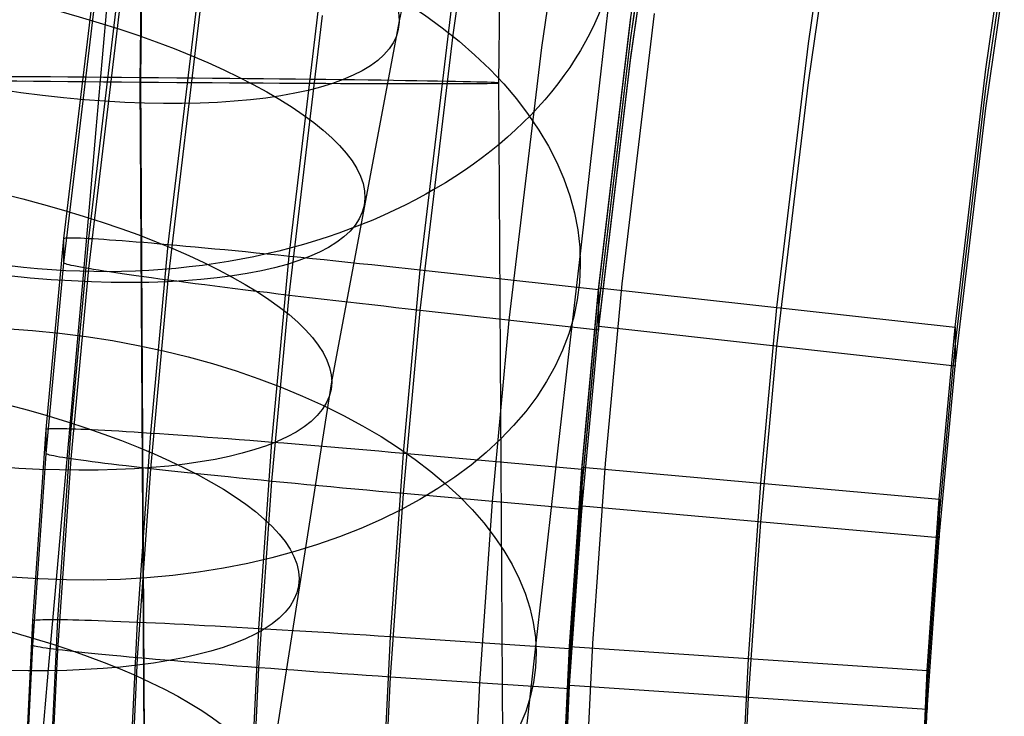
# Model space of a CAD drawing. Extents: x -1634 to -184, y -278 to 263.
# Tile 204 of 242: x -694 to -667, y 37 to 57. Entities that reach past the tile are written whole.
import ezdxf

# ---------------------------------------------------------------- set-up
doc = ezdxf.new("R2010")
doc.units = 0
doc.layers.add('PREDEFINITO', color=7, linetype='CONTINUOUS')

msp = doc.modelspace()

# ---------------------------------------------------------------- linework, layer by layer
at = {"layer": 'PREDEFINITO'}
for p, q in [((-680.537, 71.056, 684.864), (-683.562, 56.801, 680.136)), ((-690.692, 62.155, 309.499), (-690.779, 55.211, 309.538)), ((-690.708, 62.05, 289.499), (-690.795, 55.09, 289.538)), ((-680.702, 61.941, 299.492), (-680.788, 55.065, 299.531)), ((-677.109, 56.823, 442.792), (-676.568, 60.559, 442.707)), ((-682.058, 56.409, 392.788), (-681.504, 60.23, 392.702)), ((-677.11, 56.259, 417.798), (-676.569, 59.995, 417.714)), ((-677.096, 56.333, 416.796), (-676.554, 60.068, 416.712)), ((-679.584, 56.052, 392.796), (-679.037, 59.83, 392.711)), ((-672.148, 56.161, 440.806), (-671.619, 59.81, 440.724)), ((-677.11, 55.695, 392.804), (-676.57, 59.43, 392.72)), ((-677.096, 55.791, 392.802), (-676.554, 59.527, 392.718)), ((-667.2, 55.447, 440.822), (-666.684, 59.01, 440.742)), ((-692.913, 50.722, 432.927), (-691.954, 58.739, 432.746)), ((-692.215, 50.728, 436.608), (-691.26, 58.722, 436.428)), ((-672.148, 55.077, 392.818), (-671.619, 58.727, 392.736)), ((-690.002, 50.56, 440.003), (-689.056, 58.481, 439.824)), ((-667.2, 54.905, 416.828), (-666.684, 58.469, 416.748)), ((-692.913, 50.045, 402.934), (-691.954, 58.062, 402.753)), ((-686.632, 50.237, 442.238), (-685.701, 58.047, 442.062)), ((-692.215, 49.885, 399.256), (-691.26, 57.879, 399.076)), ((-677.654, 57.86, 580.498), (-677.936, 55.393, 582.783)), ((-667.2, 54.364, 392.834), (-666.684, 57.927, 392.754)), ((-691.688, 57.501, 557.541), (-691.851, 55.658, 559.818)), ((-690.002, 49.563, 395.872), (-689.056, 57.484, 395.694)), ((-682.974, 49.848, 442.949), (-682.058, 57.537, 442.775)), ((-686.632, 49.14, 393.655), (-685.701, 56.95, 393.478)), ((-677.995, 49.35, 440.96), (-677.097, 56.875, 440.79)), ((-677.344, 49.462, 442.919), (-676.444, 57.004, 442.751)), ((-683.562, 56.801, 680.136), (-685.444, 46.724, 676.787)), ((-678.004, 49.298, 442.961), (-677.109, 56.823, 442.792)), ((-682.974, 48.72, 392.962), (-682.058, 56.409, 392.788)), ((-677.995, 48.809, 416.966), (-677.096, 56.333, 416.796)), ((-680.49, 48.445, 392.968), (-679.584, 56.052, 392.796)), ((-678.005, 48.734, 417.968), (-677.11, 56.259, 417.798)), ((-673.026, 48.801, 440.972), (-672.148, 56.161, 440.806)), ((-677.994, 48.267, 392.972), (-677.096, 55.791, 392.802)), ((-691.851, 55.658, 559.818), (-692.018, 53.761, 562.052)), ((-678.006, 48.17, 392.974), (-677.11, 55.695, 392.804)), ((-690.779, 55.211, 309.538), (-690.611, 27.294, 309.738)), ((-677.936, 55.393, 582.783), (-678.223, 52.871, 585.007)), ((-668.057, 48.251, 440.985), (-667.2, 55.447, 440.822)), ((-690.795, 55.09, 289.538), (-690.627, 27.137, 289.739)), ((-680.788, 55.065, 299.531), (-680.622, 27.424, 299.729)), ((-673.025, 47.717, 392.984), (-672.148, 55.077, 392.818)), ((-668.057, 47.709, 416.991), (-667.2, 54.905, 416.828)), ((-668.057, 47.167, 392.997), (-667.2, 54.364, 392.834)), ((-692.018, 53.761, 562.052), (-692.191, 51.811, 564.241)), ((-678.223, 52.871, 585.007), (-678.517, 50.295, 587.168)), ((-692.191, 51.811, 564.241), (-692.368, 49.808, 566.385)), ((-693.404, 45.4, 433.047), (-692.913, 50.722, 432.927)), ((-692.913, 50.722, 432.927), (-692.907, 50.729, 433.268)), ((-692.913, 50.045, 402.934), (-692.913, 50.722, 432.927)), ((-692.907, 50.729, 433.268), (-692.889, 50.735, 433.609)), ((-692.889, 50.735, 433.609), (-692.86, 50.74, 433.949)), ((-692.86, 50.74, 433.949), (-692.82, 50.743, 434.288)), ((-692.82, 50.743, 434.288), (-692.768, 50.745, 434.626)), ((-692.768, 50.745, 434.626), (-692.705, 50.745, 434.961)), ((-692.705, 50.745, 434.961), (-692.63, 50.744, 435.294)), ((-692.705, 45.42, 436.728), (-692.215, 50.728, 436.608)), ((-692.63, 50.744, 435.294), (-692.544, 50.742, 435.625)), ((-692.544, 50.742, 435.625), (-692.447, 50.739, 435.952)), ((-692.447, 50.739, 435.952), (-692.339, 50.734, 436.276)), ((-692.339, 50.734, 436.276), (-692.22, 50.728, 436.596)), ((-692.22, 50.728, 436.596), (-692.09, 50.721, 436.912)), ((-692.09, 50.721, 436.912), (-691.949, 50.713, 437.223)), ((-691.949, 50.713, 437.223), (-691.798, 50.703, 437.529)), ((-691.798, 50.703, 437.529), (-691.637, 50.692, 437.83)), ((-691.637, 50.692, 437.83), (-691.466, 50.679, 438.125)), ((-691.466, 50.679, 438.125), (-691.285, 50.666, 438.414)), ((-691.285, 50.666, 438.414), (-691.094, 50.651, 438.697)), ((-691.094, 50.651, 438.697), (-690.893, 50.635, 438.972)), ((-690.893, 50.635, 438.972), (-690.684, 50.618, 439.241)), ((-690.684, 50.618, 439.241), (-690.465, 50.6, 439.503)), ((-690.487, 45.299, 440.122), (-690.002, 50.56, 440.003)), ((-690.465, 50.6, 439.503), (-690.238, 50.58, 439.757)), ((-690.238, 50.58, 439.757), (-690.002, 50.56, 440.003)), ((-690.002, 50.56, 440.003), (-689.758, 50.538, 440.241)), ((-689.758, 50.538, 440.241), (-689.506, 50.515, 440.47)), ((-689.506, 50.515, 440.47), (-689.246, 50.492, 440.691)), ((-689.246, 50.492, 440.691), (-688.979, 50.467, 440.902)), ((-688.979, 50.467, 440.902), (-688.706, 50.441, 441.105)), ((-688.706, 50.441, 441.105), (-688.425, 50.414, 441.298)), ((-688.425, 50.414, 441.298), (-688.138, 50.387, 441.481)), ((-688.138, 50.387, 441.481), (-687.845, 50.358, 441.654)), ((-687.845, 50.358, 441.654), (-687.546, 50.329, 441.817)), ((-687.546, 50.329, 441.817), (-687.243, 50.299, 441.969)), ((-687.243, 50.299, 441.969), (-686.934, 50.268, 442.111)), ((-686.934, 50.268, 442.111), (-686.62, 50.236, 442.243)), ((-678.517, 50.295, 587.168), (-678.817, 47.654, 589.274)), ((-693.404, 44.722, 403.055), (-692.913, 50.045, 402.934)), ((-692.907, 50.037, 402.593), (-692.913, 50.045, 402.934)), ((-692.889, 50.027, 402.252), (-692.907, 50.037, 402.593)), ((-692.86, 50.016, 401.912), (-692.889, 50.027, 402.252)), ((-692.82, 50.004, 401.573), (-692.86, 50.016, 401.912)), ((-692.768, 49.991, 401.236), (-692.82, 50.004, 401.573)), ((-692.705, 49.976, 400.901), (-692.768, 49.991, 401.236)), ((-687.111, 45.048, 442.355), (-686.632, 50.237, 442.238)), ((-686.62, 50.236, 442.243), (-686.302, 50.203, 442.363)), ((-686.302, 50.203, 442.363), (-685.981, 50.17, 442.473)), ((-685.981, 50.17, 442.473), (-685.655, 50.137, 442.572)), ((-685.655, 50.137, 442.572), (-685.327, 50.102, 442.659)), ((-685.327, 50.102, 442.659), (-684.996, 50.067, 442.735)), ((-684.996, 50.067, 442.735), (-684.663, 50.032, 442.799)), ((-684.663, 50.032, 442.799), (-684.327, 49.996, 442.852)), ((-684.327, 49.996, 442.852), (-683.99, 49.96, 442.894)), ((-692.63, 49.96, 400.568), (-692.705, 49.976, 400.901)), ((-692.705, 44.577, 399.376), (-692.215, 49.885, 399.256)), ((-692.544, 49.943, 400.238), (-692.63, 49.96, 400.568)), ((-692.368, 49.808, 566.385), (-692.551, 47.734, 568.501)), ((-692.447, 49.925, 399.911), (-692.544, 49.943, 400.238)), ((-692.339, 49.906, 399.588), (-692.447, 49.925, 399.911)), ((-692.22, 49.885, 399.269), (-692.339, 49.906, 399.588)), ((-692.09, 49.864, 398.954), (-692.22, 49.885, 399.269)), ((-691.949, 49.841, 398.643), (-692.09, 49.864, 398.954)), ((-691.798, 49.818, 398.338), (-691.949, 49.841, 398.643)), ((-691.637, 49.793, 398.038), (-691.798, 49.818, 398.338)), ((-691.466, 49.768, 397.744), (-691.637, 49.793, 398.038)), ((-691.285, 49.741, 397.455), (-691.466, 49.768, 397.744)), ((-691.094, 49.713, 397.174), (-691.285, 49.741, 397.455)), ((-690.893, 49.685, 396.899), (-691.094, 49.713, 397.174)), ((-683.99, 49.96, 442.894), (-683.652, 49.923, 442.924)), ((-683.652, 49.923, 442.924), (-683.313, 49.886, 442.942)), ((-683.444, 44.738, 443.064), (-682.974, 49.848, 442.949)), ((-683.313, 49.886, 442.942), (-682.974, 49.848, 442.949)), ((-682.974, 49.848, 442.949), (-678.004, 49.298, 442.961)), ((-690.684, 49.656, 396.631), (-690.893, 49.685, 396.899)), ((-690.465, 49.626, 396.37), (-690.684, 49.656, 396.631)), ((-690.487, 44.303, 395.991), (-690.002, 49.563, 395.872)), ((-690.238, 49.595, 396.117), (-690.465, 49.626, 396.37)), ((-690.002, 49.563, 395.873), (-690.238, 49.595, 396.117)), ((-689.758, 49.531, 395.636), (-690.002, 49.563, 395.873)), ((-689.506, 49.498, 395.408), (-689.758, 49.531, 395.636)), ((-689.246, 49.464, 395.189), (-689.506, 49.498, 395.408)), ((-688.979, 49.43, 394.978), (-689.246, 49.464, 395.189)), ((-688.706, 49.395, 394.777), (-688.979, 49.43, 394.978)), ((-677.808, 44.445, 443.031), (-677.344, 49.462, 442.919)), ((-688.425, 49.36, 394.586), (-688.706, 49.395, 394.777)), ((-688.138, 49.324, 394.404), (-688.425, 49.36, 394.586)), ((-687.845, 49.287, 394.233), (-688.138, 49.324, 394.404)), ((-687.546, 49.251, 394.071), (-687.845, 49.287, 394.233)), ((-687.243, 49.214, 393.92), (-687.546, 49.251, 394.071)), ((-686.934, 49.176, 393.78), (-687.243, 49.214, 393.92)), ((-686.62, 49.139, 393.65), (-686.934, 49.176, 393.78)), ((-678.464, 44.294, 443.074), (-678.004, 49.298, 442.961)), ((-678.457, 44.346, 441.073), (-677.995, 49.35, 440.96)), ((-678.004, 49.298, 442.961), (-678.006, 48.17, 392.974)), ((-677.994, 48.267, 392.972), (-677.995, 49.35, 440.96)), ((-677.995, 49.35, 440.96), (-668.057, 48.251, 440.985)), ((-687.111, 43.951, 393.772), (-686.632, 49.14, 393.655)), ((-686.302, 49.101, 393.531), (-686.62, 49.139, 393.65)), ((-685.981, 49.063, 393.423), (-686.302, 49.101, 393.531)), ((-685.655, 49.025, 393.326), (-685.981, 49.063, 393.423)), ((-685.327, 48.986, 393.24), (-685.655, 49.025, 393.326)), ((-684.996, 48.948, 393.166), (-685.327, 48.986, 393.24)), ((-684.663, 48.91, 393.103), (-684.996, 48.948, 393.166)), ((-684.327, 48.871, 393.052), (-684.663, 48.91, 393.103)), ((-683.99, 48.833, 393.012), (-684.327, 48.871, 393.052)), ((-683.652, 48.795, 392.983), (-683.99, 48.833, 393.012)), ((-683.313, 48.757, 392.967), (-683.652, 48.795, 392.983)), ((-683.444, 43.609, 393.077), (-682.974, 48.72, 392.962)), ((-682.974, 48.72, 392.962), (-683.313, 48.757, 392.967)), ((-678.006, 48.17, 392.974), (-682.974, 48.72, 392.962)), ((-678.465, 43.729, 418.081), (-678.005, 48.734, 417.968)), ((-678.457, 43.804, 417.079), (-677.995, 48.809, 416.966)), ((-673.477, 43.902, 441.083), (-673.026, 48.801, 440.972)), ((-680.955, 43.387, 393.082), (-680.49, 48.445, 392.968)), ((-678.465, 43.165, 393.087), (-678.006, 48.17, 392.974)), ((-678.456, 43.262, 393.085), (-677.994, 48.267, 392.972)), ((-668.057, 47.167, 392.997), (-677.994, 48.267, 392.972)), ((-668.497, 43.458, 441.093), (-668.057, 48.251, 440.985)), ((-668.057, 48.251, 440.985), (-668.057, 47.167, 392.997)), ((-692.551, 47.734, 568.501), (-692.739, 45.609, 570.568)), ((-678.817, 47.654, 589.274), (-679.123, 44.963, 591.314)), ((-673.477, 42.818, 393.095), (-673.025, 47.717, 392.984)), ((-668.497, 42.916, 417.099), (-668.057, 47.709, 416.991)), ((-668.497, 42.375, 393.105), (-668.057, 47.167, 392.997)), ((-685.444, 46.724, 676.787), (-687.246, 35.264, 672.976)), ((-692.739, 45.609, 570.568), (-692.932, 43.433, 572.584)), ((-693.78, 40.06, 433.167), (-693.404, 45.4, 433.047)), ((-693.404, 45.4, 433.047), (-693.398, 45.407, 433.388)), ((-693.404, 44.722, 403.055), (-693.404, 45.4, 433.047)), ((-693.398, 45.407, 433.388), (-693.381, 45.413, 433.729)), ((-693.381, 45.413, 433.729), (-693.352, 45.418, 434.069)), ((-693.352, 45.418, 434.069), (-693.312, 45.422, 434.408)), ((-693.312, 45.422, 434.408), (-693.26, 45.425, 434.746)), ((-693.26, 45.425, 434.746), (-693.196, 45.427, 435.081)), ((-693.196, 45.427, 435.081), (-693.121, 45.428, 435.414)), ((-693.121, 45.428, 435.414), (-693.035, 45.428, 435.745)), ((-693.079, 40.097, 436.849), (-692.705, 45.42, 436.728)), ((-693.035, 45.428, 435.745), (-692.938, 45.426, 436.072)), ((-692.938, 45.426, 436.072), (-692.829, 45.424, 436.396)), ((-692.829, 45.424, 436.396), (-692.71, 45.42, 436.716)), ((-692.71, 45.42, 436.716), (-692.58, 45.416, 437.031)), ((-692.58, 45.416, 437.031), (-692.439, 45.41, 437.343)), ((-692.439, 45.41, 437.343), (-692.288, 45.404, 437.649)), ((-692.288, 45.404, 437.649), (-692.126, 45.396, 437.949)), ((-692.126, 45.396, 437.949), (-691.954, 45.388, 438.244)), ((-691.954, 45.388, 438.244), (-691.773, 45.378, 438.533)), ((-691.773, 45.378, 438.533), (-691.582, 45.367, 438.816)), ((-691.582, 45.367, 438.816), (-691.381, 45.356, 439.092)), ((-691.381, 45.356, 439.092), (-691.171, 45.343, 439.361)), ((-691.171, 45.343, 439.361), (-690.951, 45.329, 439.622)), ((-690.951, 45.329, 439.622), (-690.724, 45.315, 439.876)), ((-690.724, 45.315, 439.876), (-690.487, 45.299, 440.122)), ((-690.857, 40.025, 440.241), (-690.487, 45.299, 440.122)), ((-690.487, 45.299, 440.122), (-690.243, 45.283, 440.36)), ((-690.243, 45.283, 440.36), (-689.99, 45.265, 440.589)), ((-689.99, 45.265, 440.589), (-689.73, 45.247, 440.809)), ((-689.73, 45.247, 440.809), (-689.463, 45.228, 441.021)), ((-689.463, 45.228, 441.021), (-689.188, 45.208, 441.223)), ((-689.188, 45.208, 441.223), (-688.907, 45.187, 441.416)), ((-688.907, 45.187, 441.416), (-688.62, 45.166, 441.598)), ((-688.62, 45.166, 441.598), (-688.326, 45.144, 441.771)), ((-688.326, 45.144, 441.771), (-688.027, 45.121, 441.934)), ((-688.027, 45.121, 441.934), (-687.722, 45.097, 442.087)), ((-687.722, 45.097, 442.087), (-687.413, 45.073, 442.229)), ((-687.475, 39.849, 442.473), (-687.111, 45.048, 442.355)), ((-687.413, 45.073, 442.229), (-687.098, 45.047, 442.36)), ((-687.098, 45.047, 442.36), (-686.78, 45.022, 442.48)), ((-686.78, 45.022, 442.48), (-686.458, 44.996, 442.59)), ((-686.458, 44.996, 442.59), (-686.132, 44.969, 442.688)), ((-686.132, 44.969, 442.688), (-685.803, 44.941, 442.775)), ((-685.803, 44.941, 442.775), (-685.471, 44.913, 442.851)), ((-685.471, 44.913, 442.851), (-685.137, 44.885, 442.916)), ((-685.137, 44.885, 442.916), (-684.801, 44.856, 442.969)), ((-684.801, 44.856, 442.969), (-684.463, 44.827, 443.01)), ((-684.463, 44.827, 443.01), (-684.124, 44.798, 443.04)), ((-684.124, 44.798, 443.04), (-683.785, 44.768, 443.058)), ((-683.785, 44.768, 443.058), (-683.444, 44.738, 443.064)), ((-679.123, 44.963, 591.314), (-679.434, 42.223, 593.287)), ((-693.78, 39.383, 403.175), (-693.404, 44.722, 403.055)), ((-693.398, 44.714, 402.713), (-693.404, 44.722, 403.055)), ((-693.381, 44.705, 402.372), (-693.398, 44.714, 402.713)), ((-693.352, 44.695, 402.032), (-693.381, 44.705, 402.372)), ((-693.312, 44.683, 401.693), (-693.352, 44.695, 402.032)), ((-693.26, 44.671, 401.356), (-693.312, 44.683, 401.693)), ((-693.196, 44.658, 401.021), (-693.26, 44.671, 401.356)), ((-693.121, 44.644, 400.688), (-693.196, 44.658, 401.021)), ((-693.035, 44.628, 400.358), (-693.121, 44.644, 400.688)), ((-693.079, 39.253, 399.496), (-692.705, 44.577, 399.376)), ((-692.938, 44.612, 400.031), (-693.035, 44.628, 400.358)), ((-692.829, 44.595, 399.708), (-692.938, 44.612, 400.031)), ((-692.71, 44.578, 399.388), (-692.829, 44.595, 399.708)), ((-692.58, 44.559, 399.073), (-692.71, 44.578, 399.388)), ((-692.439, 44.539, 398.763), (-692.58, 44.559, 399.073)), ((-692.288, 44.519, 398.457), (-692.439, 44.539, 398.763)), ((-692.126, 44.498, 398.157), (-692.288, 44.519, 398.457)), ((-691.954, 44.476, 397.863), (-692.126, 44.498, 398.157)), ((-683.803, 39.62, 443.18), (-683.444, 44.738, 443.064)), ((-683.444, 44.738, 443.064), (-678.464, 44.294, 443.074)), ((-691.773, 44.453, 397.575), (-691.954, 44.476, 397.863)), ((-691.582, 44.43, 397.293), (-691.773, 44.453, 397.575)), ((-691.381, 44.406, 397.018), (-691.582, 44.43, 397.293)), ((-691.171, 44.381, 396.75), (-691.381, 44.406, 397.018)), ((-690.951, 44.355, 396.489), (-691.171, 44.381, 396.75)), ((-690.724, 44.329, 396.236), (-690.951, 44.355, 396.489)), ((-690.857, 39.028, 396.11), (-690.487, 44.303, 395.991)), ((-690.487, 44.303, 395.991), (-690.724, 44.329, 396.236)), ((-690.243, 44.276, 395.755), (-690.487, 44.303, 395.991)), ((-689.99, 44.248, 395.526), (-690.243, 44.276, 395.755)), ((-689.73, 44.22, 395.307), (-689.99, 44.248, 395.526)), ((-689.463, 44.191, 395.097), (-689.73, 44.22, 395.307)), ((-678.814, 39.287, 443.187), (-678.464, 44.294, 443.074)), ((-678.809, 39.34, 441.186), (-678.457, 44.346, 441.073)), ((-678.464, 44.294, 443.074), (-678.465, 43.165, 393.087)), ((-678.456, 43.262, 393.085), (-678.457, 44.346, 441.073)), ((-678.457, 44.346, 441.073), (-668.497, 43.458, 441.093)), ((-678.16, 39.425, 443.143), (-677.808, 44.445, 443.031)), ((-689.188, 44.162, 394.896), (-689.463, 44.191, 395.097)), ((-688.907, 44.133, 394.704), (-689.188, 44.162, 394.896)), ((-688.62, 44.103, 394.522), (-688.907, 44.133, 394.704)), ((-688.326, 44.073, 394.351), (-688.62, 44.103, 394.522)), ((-688.027, 44.043, 394.189), (-688.326, 44.073, 394.351)), ((-687.722, 44.012, 394.038), (-688.027, 44.043, 394.189)), ((-687.413, 43.981, 393.897), (-687.722, 44.012, 394.038)), ((-687.475, 38.752, 393.889), (-687.111, 43.951, 393.772)), ((-687.098, 43.95, 393.767), (-687.413, 43.981, 393.897)), ((-686.78, 43.919, 393.648), (-687.098, 43.95, 393.767)), ((-686.458, 43.888, 393.54), (-686.78, 43.919, 393.648)), ((-686.132, 43.857, 393.443), (-686.458, 43.888, 393.54)), ((-685.803, 43.825, 393.357), (-686.132, 43.857, 393.443)), ((-685.471, 43.794, 393.282), (-685.803, 43.825, 393.357)), ((-685.137, 43.763, 393.219), (-685.471, 43.794, 393.282)), ((-684.801, 43.732, 393.168), (-685.137, 43.763, 393.219)), ((-684.463, 43.701, 393.128), (-684.801, 43.732, 393.168)), ((-684.124, 43.67, 393.099), (-684.463, 43.701, 393.128)), ((-683.785, 43.639, 393.082), (-684.124, 43.67, 393.099)), ((-678.814, 38.723, 418.194), (-678.465, 43.729, 418.081)), ((-678.809, 38.798, 417.192), (-678.457, 43.804, 417.079)), ((-673.82, 39.007, 441.193), (-673.477, 43.902, 441.083)), ((-692.932, 43.433, 572.584), (-693.128, 41.208, 574.548)), ((-683.803, 38.492, 393.193), (-683.444, 43.609, 393.077)), ((-683.444, 43.609, 393.077), (-683.785, 43.639, 393.082)), ((-678.465, 43.165, 393.087), (-683.444, 43.609, 393.077)), ((-681.309, 38.325, 393.196), (-680.955, 43.387, 393.082)), ((-668.832, 38.674, 441.201), (-668.497, 43.458, 441.093)), ((-668.497, 43.458, 441.093), (-668.497, 42.375, 393.105)), ((-678.815, 38.159, 393.2), (-678.465, 43.165, 393.087)), ((-678.808, 38.256, 393.198), (-678.456, 43.262, 393.085)), ((-668.497, 42.375, 393.105), (-678.456, 43.262, 393.085)), ((-668.832, 38.132, 417.207), (-668.497, 42.916, 417.099)), ((-673.82, 37.923, 393.206), (-673.477, 42.818, 393.095)), ((-668.832, 37.59, 393.213), (-668.497, 42.375, 393.105)), ((-679.434, 42.223, 593.287), (-679.75, 39.435, 595.191)), ((-693.128, 41.208, 574.548), (-693.33, 38.924, 576.467)), ((-693.635, 40.089, 434.866), (-693.571, 40.092, 435.202)), ((-693.571, 40.092, 435.202), (-693.496, 40.095, 435.535)), ((-693.496, 40.095, 435.535), (-693.41, 40.096, 435.865)), ((-693.41, 40.096, 435.865), (-693.312, 40.097, 436.193)), ((-693.336, 34.717, 436.97), (-693.079, 40.097, 436.849)), ((-693.312, 40.097, 436.193), (-693.204, 40.097, 436.516)), ((-693.204, 40.097, 436.516), (-693.084, 40.097, 436.836)), ((-693.084, 40.097, 436.836), (-692.954, 40.095, 437.152)), ((-692.954, 40.095, 437.152), (-692.813, 40.093, 437.463)), ((-692.813, 40.093, 437.463), (-692.661, 40.089, 437.769)), ((-694.037, 34.665, 433.289), (-693.78, 40.06, 433.167)), ((-693.78, 40.06, 433.167), (-693.774, 40.068, 433.509)), ((-693.78, 39.383, 403.175), (-693.78, 40.06, 433.167)), ((-693.774, 40.068, 433.509), (-693.756, 40.074, 433.85)), ((-693.756, 40.074, 433.85), (-693.727, 40.08, 434.19)), ((-693.727, 40.08, 434.19), (-693.687, 40.085, 434.529)), ((-693.687, 40.085, 434.529), (-693.635, 40.089, 434.866)), ((-692.661, 40.089, 437.769), (-692.499, 40.085, 438.069)), ((-692.499, 40.085, 438.069), (-692.327, 40.081, 438.364)), ((-692.327, 40.081, 438.364), (-692.145, 40.075, 438.653)), ((-692.145, 40.075, 438.653), (-691.954, 40.069, 438.935)), ((-691.954, 40.069, 438.935), (-691.753, 40.061, 439.211)), ((-691.753, 40.061, 439.211), (-691.542, 40.053, 439.48)), ((-691.542, 40.053, 439.48), (-691.323, 40.045, 439.741)), ((-691.323, 40.045, 439.741), (-691.094, 40.035, 439.995)), ((-691.111, 34.695, 440.362), (-690.857, 40.025, 440.241)), ((-691.094, 40.035, 439.995), (-690.858, 40.025, 440.241)), ((-690.858, 40.025, 440.241), (-690.613, 40.014, 440.479)), ((-690.613, 40.014, 440.479), (-690.36, 40.002, 440.708)), ((-690.36, 40.002, 440.708), (-690.099, 39.99, 440.928)), ((-690.099, 39.99, 440.928), (-689.831, 39.977, 441.139)), ((-689.831, 39.977, 441.139), (-689.556, 39.963, 441.341)), ((-689.556, 39.963, 441.341), (-689.275, 39.948, 441.534)), ((-689.275, 39.948, 441.534), (-688.987, 39.933, 441.717)), ((-688.987, 39.933, 441.717), (-688.693, 39.918, 441.889)), ((-688.693, 39.918, 441.889), (-688.393, 39.901, 442.052)), ((-688.393, 39.901, 442.052), (-688.088, 39.884, 442.204)), ((-688.088, 39.884, 442.204), (-687.778, 39.867, 442.346)), ((-687.778, 39.867, 442.346), (-687.463, 39.849, 442.477)), ((-687.725, 34.596, 442.591), (-687.475, 39.849, 442.473)), ((-687.463, 39.849, 442.477), (-687.144, 39.83, 442.598)), ((-687.144, 39.83, 442.598), (-686.821, 39.811, 442.707)), ((-686.821, 39.811, 442.707), (-686.494, 39.792, 442.805)), ((-686.494, 39.792, 442.805), (-686.165, 39.771, 442.892)), ((-686.165, 39.771, 442.892), (-685.833, 39.751, 442.968)), ((-685.833, 39.751, 442.968), (-685.498, 39.73, 443.032)), ((-685.498, 39.73, 443.032), (-685.161, 39.709, 443.085)), ((-685.161, 39.709, 443.085), (-684.823, 39.687, 443.126)), ((-684.823, 39.687, 443.126), (-684.483, 39.665, 443.156)), ((-684.483, 39.665, 443.156), (-684.143, 39.643, 443.174)), ((-684.143, 39.643, 443.174), (-683.803, 39.62, 443.18)), ((-684.048, 34.45, 443.297), (-683.803, 39.62, 443.18)), ((-683.803, 39.62, 443.18), (-678.814, 39.287, 443.187)), ((-694.037, 33.987, 403.297), (-693.78, 39.383, 403.175)), ((-693.774, 39.375, 402.834), (-693.78, 39.383, 403.175)), ((-693.756, 39.366, 402.493), (-693.774, 39.375, 402.834)), ((-693.727, 39.356, 402.153), (-693.756, 39.366, 402.493)), ((-693.687, 39.346, 401.814), (-693.727, 39.356, 402.153)), ((-693.635, 39.335, 401.477), (-693.687, 39.346, 401.814)), ((-693.571, 39.323, 401.141), (-693.635, 39.335, 401.477)), ((-693.496, 39.311, 400.809), (-693.571, 39.323, 401.141)), ((-693.41, 39.297, 400.478), (-693.496, 39.311, 400.809)), ((-693.312, 39.283, 400.152), (-693.41, 39.297, 400.478)), ((-693.204, 39.269, 399.828), (-693.312, 39.283, 400.152)), ((-693.084, 39.254, 399.509), (-693.204, 39.269, 399.828)), ((-679.75, 39.435, 595.191), (-680.07, 36.601, 597.025)), ((-679.053, 34.23, 443.302), (-678.814, 39.287, 443.187)), ((-679.05, 34.283, 441.3), (-678.809, 39.34, 441.186)), ((-678.814, 39.287, 443.187), (-678.815, 38.159, 393.2)), ((-678.808, 38.256, 393.198), (-678.809, 39.34, 441.186)), ((-678.809, 39.34, 441.186), (-668.832, 38.674, 441.201)), ((-678.402, 34.354, 443.256), (-678.16, 39.425, 443.143)), ((-693.336, 33.873, 399.618), (-693.079, 39.253, 399.496)), ((-692.954, 39.238, 399.193), (-693.084, 39.254, 399.509)), ((-692.813, 39.222, 398.883), (-692.954, 39.238, 399.193)), ((-692.661, 39.204, 398.577), (-692.813, 39.222, 398.883)), ((-692.499, 39.187, 398.277), (-692.661, 39.204, 398.577)), ((-692.327, 39.169, 397.983), (-692.499, 39.187, 398.277)), ((-692.145, 39.15, 397.695), (-692.327, 39.169, 397.983)), ((-691.954, 39.131, 397.413), (-692.145, 39.15, 397.695)), ((-691.753, 39.111, 397.137), (-691.954, 39.131, 397.413)), ((-691.542, 39.091, 396.869), (-691.753, 39.111, 397.137)), ((-691.323, 39.071, 396.609), (-691.542, 39.091, 396.869)), ((-691.094, 39.05, 396.356), (-691.323, 39.071, 396.609)), ((-691.111, 33.699, 396.231), (-690.857, 39.028, 396.11)), ((-690.858, 39.028, 396.11), (-691.094, 39.05, 396.356)), ((-690.613, 39.007, 395.874), (-690.858, 39.028, 396.11)), ((-690.36, 38.985, 395.645), (-690.613, 39.007, 395.874)), ((-674.055, 34.063, 441.305), (-673.82, 39.007, 441.193)), ((-693.33, 38.924, 576.467), (-693.536, 36.592, 578.332)), ((-690.099, 38.962, 395.426), (-690.36, 38.985, 395.645)), ((-689.831, 38.94, 395.215), (-690.099, 38.962, 395.426)), ((-689.556, 38.917, 395.014), (-689.831, 38.94, 395.215)), ((-689.275, 38.894, 394.822), (-689.556, 38.917, 395.014)), ((-688.987, 38.87, 394.64), (-689.275, 38.894, 394.822)), ((-688.693, 38.847, 394.469), (-688.987, 38.87, 394.64)), ((-688.393, 38.823, 394.307), (-688.693, 38.847, 394.469)), ((-688.088, 38.799, 394.155), (-688.393, 38.823, 394.307)), ((-687.778, 38.775, 394.014), (-688.088, 38.799, 394.155)), ((-687.463, 38.751, 393.884), (-687.778, 38.775, 394.014)), ((-687.725, 33.499, 394.008), (-687.475, 38.752, 393.889)), ((-687.144, 38.728, 393.765), (-687.463, 38.751, 393.884)), ((-686.821, 38.704, 393.657), (-687.144, 38.728, 393.765)), ((-679.053, 33.666, 418.308), (-678.814, 38.723, 418.194)), ((-679.05, 33.741, 417.306), (-678.809, 38.798, 417.192)), ((-686.494, 38.68, 393.559), (-686.821, 38.704, 393.657)), ((-686.165, 38.656, 393.473), (-686.494, 38.68, 393.559)), ((-685.833, 38.632, 393.399), (-686.165, 38.656, 393.473)), ((-685.498, 38.608, 393.336), (-685.833, 38.632, 393.399)), ((-685.161, 38.584, 393.284), (-685.498, 38.608, 393.336)), ((-684.823, 38.561, 393.244), (-685.161, 38.584, 393.284)), ((-684.483, 38.537, 393.215), (-684.823, 38.561, 393.244)), ((-684.143, 38.514, 393.198), (-684.483, 38.537, 393.215)), ((-683.803, 38.492, 393.193), (-684.143, 38.514, 393.198)), ((-684.048, 33.322, 393.309), (-683.803, 38.492, 393.193)), ((-678.815, 38.159, 393.2), (-683.803, 38.492, 393.193)), ((-669.06, 33.843, 441.31), (-668.832, 38.674, 441.201)), ((-668.832, 38.674, 441.201), (-668.832, 37.59, 393.213)), ((-681.551, 33.212, 393.312), (-681.309, 38.325, 393.196)), ((-679.049, 33.199, 393.312), (-678.808, 38.256, 393.198)), ((-668.832, 37.59, 393.213), (-678.808, 38.256, 393.198)), ((-679.054, 33.102, 393.314), (-678.815, 38.159, 393.2)), ((-674.055, 32.979, 393.317), (-673.82, 37.923, 393.206)), ((-669.06, 33.301, 417.316), (-668.832, 38.132, 417.207)), ((-669.06, 32.759, 393.322), (-668.832, 37.59, 393.213))]:
    msp.add_line(p, q, dxfattribs=at)
at = {"layer": 'PREDEFINITO', "extrusion": (-0.060521, -0.706419, 0.705202)}
msp.add_circle((-695.37, 410.208, 406.133), 15.372, dxfattribs=at)
at = {"layer": 'PREDEFINITO', "extrusion": (0.185574, 0.932537, 0.309738)}
msp.add_circle((693.978, 671.525, 136.782), 12.5, dxfattribs=at)
at = {"layer": 'PREDEFINITO', "extrusion": (-0.066115, -0.771871, 0.632333)}
msp.add_circle((-695.37, 448.694, 377.324), 15.089, dxfattribs=at)
at = {"layer": 'PREDEFINITO', "extrusion": (0.175058, 0.934299, 0.310548)}
msp.add_circle((694.839, 668.993, 139.343), 12.5, dxfattribs=at)
at = {"layer": 'PREDEFINITO', "extrusion": (0.008547, 0.999945, -0.006081)}
msp.add_circle((691.233, 299.832, 47.421), 10, dxfattribs=at)
at = {"layer": 'PREDEFINITO', "extrusion": (0.162202, 0.93635, 0.311351)}
msp.add_circle((695.842, 665.912, 143.289), 12.5, dxfattribs=at)
at = {"layer": 'PREDEFINITO', "extrusion": (-0.071096, -0.830153, 0.552984)}
msp.add_circle((-695.37, 484.333, 344.721), 14.786, dxfattribs=at)
at = {"layer": 'PREDEFINITO', "extrusion": (0.148064, 0.938448, 0.312077)}
msp.add_circle((696.877, 662.536, 147.705), 12.5, dxfattribs=at)
at = {"layer": 'PREDEFINITO', "extrusion": (0.133605, 0.940414, 0.312683)}
msp.add_circle((697.862, 659.094, 151.771), 12.5, dxfattribs=at)

doc.saveas('drawing.dxf')
